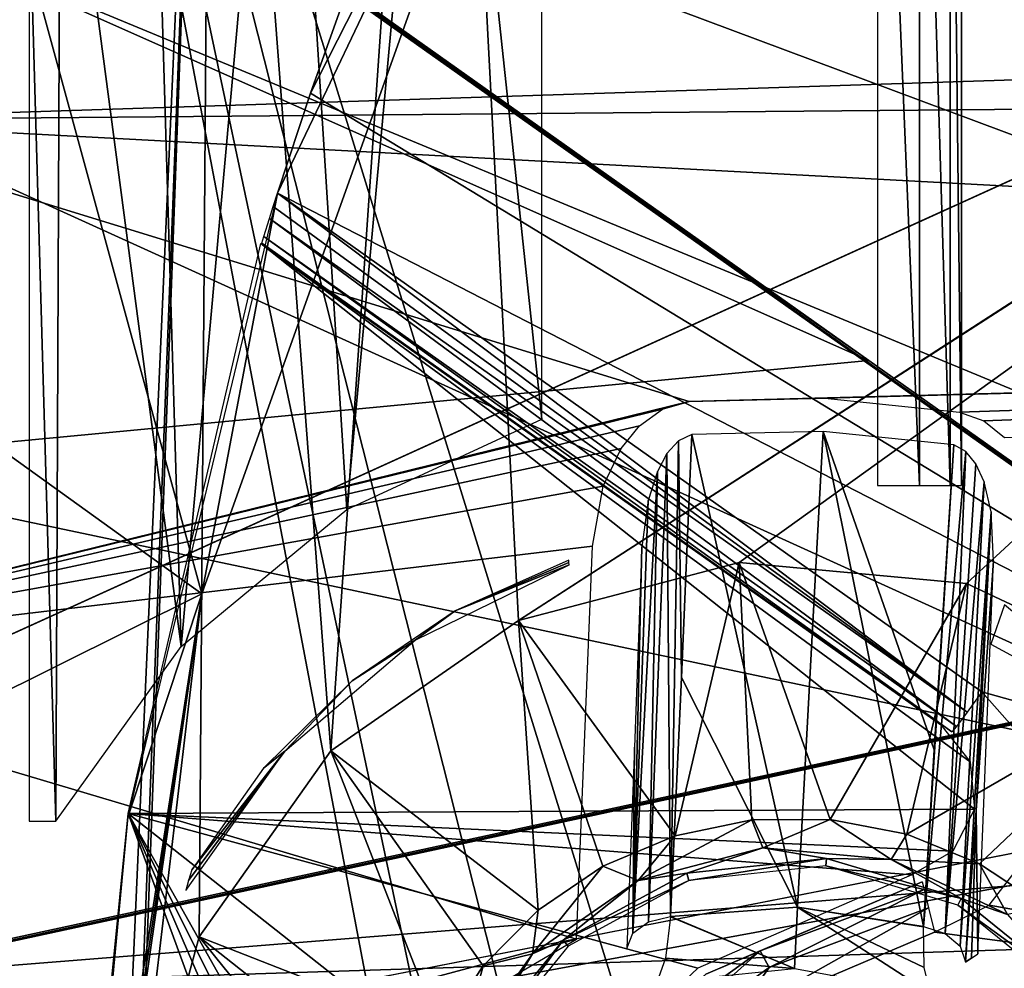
# Model space of a CAD drawing. Header units: millimetres. Extents: x -75 to 75, y -23 to 43.
# Tile 89 of 256: x -27.51 to -21.65, y 13.58 to 19.23. Entities that reach past the tile are written whole.
import ezdxf

# ---------------------------------------------------------------- set-up
doc = ezdxf.new("R2010")
doc.units = ezdxf.units.MM
doc.header["$LTSCALE"] = 81.481481
for name, color, linetype in [('14', 7, 'CONTINUOUS'), ('16', 7, 'CONTINUOUS'), ('500', 7, 'CONTINUOUS'), ('515', 7, 'CONTINUOUS'), ('525', 7, 'CONTINUOUS'), ('537', 7, 'CONTINUOUS'), ('544', 7, 'CONTINUOUS'), ('550', 7, 'CONTINUOUS'), ('6', 7, 'CONTINUOUS'), ('608', 7, 'CONTINUOUS'), ('642', 7, 'CONTINUOUS'), ('643', 7, 'CONTINUOUS'), ('677', 7, 'CONTINUOUS'), ('678', 7, 'CONTINUOUS'), ('682', 7, 'CONTINUOUS'), ('683', 7, 'CONTINUOUS'), ('693', 7, 'CONTINUOUS'), ('694', 7, 'CONTINUOUS'), ('726', 7, 'CONTINUOUS'), ('737', 7, 'CONTINUOUS'), ('765', 7, 'CONTINUOUS'), ('766', 7, 'CONTINUOUS'), ('768', 7, 'CONTINUOUS'), ('785', 7, 'CONTINUOUS'), ('786', 7, 'CONTINUOUS'), ('792', 7, 'CONTINUOUS'), ('797', 7, 'CONTINUOUS'), ('8', 7, 'CONTINUOUS'), ('814', 7, 'CONTINUOUS'), ('817', 7, 'CONTINUOUS'), ('829', 7, 'CONTINUOUS'), ('830', 7, 'CONTINUOUS')]:
    doc.layers.add(name, color=color, linetype=linetype)

msp = doc.modelspace()

# ---------------------------------------------------------------- linework, layer by layer
at = {"layer": '14', "color": 251, "linetype": 'Continuous', "true_color": 0x565d62}
for points in [[(-58.6077, 7.0323, 96.607), (-58.9411, 32.5, 96.9404), (58.9411, 32.5, 96.9404), (-58.6077, 7.0323, 96.607)], [(-58.5539, 7.0314, 96.607), (-58.6077, 7.0323, 96.607), (58.9411, 32.5, 96.9404), (-58.5539, 7.0314, 96.607)], [(-58.5, 7.0311, 96.607), (-58.5539, 7.0314, 96.607), (58.9411, 32.5, 96.9404), (-58.5, 7.0311, 96.607)], [(-2.3593, 18.0402, 96.7511), (-58.5, 7.0311, 96.607), (58.9411, 32.5, 96.9404), (-2.3593, 18.0402, 96.7511)], [(-2.5034, 7.0311, 96.607), (-58.5, 7.0311, 96.607), (-2.3593, 18.0402, 96.7511), (-2.5034, 7.0311, 96.607)]]:
    msp.add_3dface(points, dxfattribs=at)
at = {"layer": '16', "color": 251, "linetype": 'Continuous', "true_color": 0x565d62}
for points in [[(-58.5, 7.0311, -96.607), (-2.9458, 7.0311, -96.607), (-58.9411, 32.5, -96.9404), (-58.5, 7.0311, -96.607)], [(-2.9458, 7.0311, -96.607), (-2.8621, 9.2649, -96.6362), (-58.9411, 32.5, -96.9404), (-2.9458, 7.0311, -96.607)], [(-2.8621, 9.2649, -96.6362), (-2.7755, 11.5118, -96.6657), (-58.9411, 32.5, -96.9404), (-2.8621, 9.2649, -96.6362)], [(-2.7755, 11.5118, -96.6657), (-2.487, 28.0402, -96.882), (-58.9411, 32.5, -96.9404), (-2.7755, 11.5118, -96.6657)]]:
    msp.add_3dface(points, dxfattribs=at)
at = {"layer": '500', "color": 251, "linetype": 'Continuous', "true_color": 0x464b4f}
for points in [[(-25, 24.4214, 160.5), (-25.6589, 14.878, 160.5), (-26.3661, 24.205, 160.5), (-25, 24.4214, 160.5)], [(-24.5426, 15.6528, 160.5), (-25.6589, 14.878, 160.5), (-25, 24.4214, 160.5), (-24.5426, 15.6528, 160.5)], [(-24.5426, 15.6528, 160.5), (-25, 24.4214, 160.5), (-16.1132, 21.098, 160.5), (-24.5426, 15.6528, 160.5)], [(-27.5988, 23.577, 160.5), (-26.3661, 24.205, 160.5), (-27.5988, -3.577, 160.5), (-27.5988, 23.577, 160.5)], [(-26.3661, 24.205, 160.5), (-26.9125, 10, 160.5), (-27.5988, -3.577, 160.5), (-26.3661, 24.205, 160.5)], [(-26.8001, 12.4572, 160.5), (-26.9125, 10, 160.5), (-26.3661, 24.205, 160.5), (-26.8001, 12.4572, 160.5)], [(-26.4429, 13.7682, 160.5), (-26.8001, 12.4572, 160.5), (-26.3661, 24.205, 160.5), (-26.4429, 13.7682, 160.5)], [(-25.6589, 14.878, 160.5), (-26.4429, 13.7682, 160.5), (-26.3661, 24.205, 160.5), (-25.6589, 14.878, 160.5)], [(-16.4695, 20.8606, 160.5), (-24.5426, 15.6528, 160.5), (-16.1132, 21.098, 160.5), (-16.4695, 20.8606, 160.5)], [(-23.2287, 15.999, 160.5), (-24.5426, 15.6528, 160.5), (-16.4695, 20.8606, 160.5), (-23.2287, 15.999, 160.5)], [(-21.8755, 15.8749, 160.5), (-23.2287, 15.999, 160.5), (-16.4695, 20.8606, 160.5), (-21.8755, 15.8749, 160.5)], [(-20.6465, 15.2955, 160.5), (-21.8755, 15.8749, 160.5), (-16.4695, 20.8606, 160.5), (-20.6465, 15.2955, 160.5)]]:
    msp.add_3dface(points, dxfattribs=at)
at = {"layer": '515', "color": 251, "linetype": 'Continuous', "true_color": 0x464b4f}
for points in [[(-25, 22.456, 162.5), (-25.9398, 22.2691, 162.5), (-25.5649, 16.3153, 162.5), (-25, 22.456, 162.5)], [(-24.4039, 16.8539, 162.5), (-25, 22.456, 162.5), (-25.5649, 16.3153, 162.5), (-24.4039, 16.8539, 162.5)], [(-24.4039, 22.456, 162.5), (-25, 22.456, 162.5), (-24.4039, 16.8539, 162.5), (-24.4039, 22.456, 162.5)], [(-25.9398, 22.2691, 162.5), (-26.7366, 21.7366, 162.5), (-26.5507, 15.4987, 162.5), (-25.9398, 22.2691, 162.5)], [(-25.5649, 16.3153, 162.5), (-25.9398, 22.2691, 162.5), (-26.5507, 15.4987, 162.5), (-25.5649, 16.3153, 162.5)], [(-26.7366, 21.7366, 162.5), (-27.2691, 20.9398, 162.5), (-26.5507, 15.4987, 162.5), (-26.7366, 21.7366, 162.5)], [(-27.456, 20, 162.5), (-27.2959, 14.4582, 162.5), (-27.2691, 20.9398, 162.5), (-27.456, 20, 162.5)], [(-27.2691, 20.9398, 162.5), (-27.2959, 14.4582, 162.5), (-26.5507, 15.4987, 162.5), (-27.2691, 20.9398, 162.5)], [(-27.456, 14.4582, 162.5), (-27.2959, 14.4582, 162.5), (-27.456, 20, 162.5), (-27.456, 14.4582, 162.5)]]:
    msp.add_3dface(points, dxfattribs=at)
at = {"layer": '525', "color": 251, "linetype": 'Continuous', "true_color": 0x464b4f}
for points in [[(-22.7081, 14.2355, 162.9537), (-23.5271, 14.1054, 165.5), (-23.5403, 14.1479, 162.9537), (-22.7081, 14.2355, 162.9537)], [(-22.7122, 14.1912, 165.5), (-23.5271, 14.1054, 165.5), (-22.7081, 14.2355, 162.9537), (-22.7122, 14.1912, 165.5)], [(-21.9058, 13.998, 162.9537), (-22.7122, 14.1912, 165.5), (-22.7081, 14.2355, 162.9537), (-21.9058, 13.998, 162.9537)], [(-21.9265, 13.9586, 165.5), (-22.7122, 14.1912, 165.5), (-21.9058, 13.998, 162.9537), (-21.9265, 13.9586, 165.5)], [(-23.5403, 14.1479, 162.9537), (-23.5271, 14.1054, 165.5), (-24.2755, 13.7485, 162.9537), (-23.5403, 14.1479, 162.9537)], [(-23.5271, 14.1054, 165.5), (-24.2471, 13.7143, 165.5), (-24.2755, 13.7485, 162.9537), (-23.5271, 14.1054, 165.5)], [(-21.2555, 13.4716, 162.9537), (-21.9265, 13.9586, 165.5), (-21.9058, 13.998, 162.9537), (-21.2555, 13.4716, 162.9537)], [(-21.2896, 13.4431, 165.5), (-21.9265, 13.9586, 165.5), (-21.2555, 13.4716, 162.9537), (-21.2896, 13.4431, 165.5)], [(-24.2755, 13.7485, 162.9537), (-24.7626, 13.0774, 165.5), (-24.8019, 13.0981, 162.9537), (-24.2755, 13.7485, 162.9537)], [(-24.2471, 13.7143, 165.5), (-24.7626, 13.0774, 165.5), (-24.2755, 13.7485, 162.9537), (-24.2471, 13.7143, 165.5)]]:
    msp.add_3dface(points, dxfattribs=at)
at = {"layer": '537', "color": 251, "linetype": 'Continuous', "true_color": 0x464b4f}
for points in [[(-24.5426, 15.6528, 160.5), (-23.2287, 15.999, 160.5), (-23.6096, 14.3711, 162.3284), (-24.5426, 15.6528, 160.5)], [(-23.6096, 14.3711, 162.3284), (-23.2287, 15.999, 160.5), (-23.153, 14.4652, 162.3284), (-23.6096, 14.3711, 162.3284)], [(-23.153, 14.4652, 162.3284), (-23.2287, 15.999, 160.5), (-22.6868, 14.4683, 162.3284), (-23.153, 14.4652, 162.3284)], [(-23.2287, 15.999, 160.5), (-21.8755, 15.8749, 160.5), (-22.6868, 14.4683, 162.3284), (-23.2287, 15.999, 160.5)], [(-22.6868, 14.4683, 162.3284), (-21.8755, 15.8749, 160.5), (-22.2289, 14.3804, 162.3284), (-22.6868, 14.4683, 162.3284)], [(-21.8755, 15.8749, 160.5), (-20.6465, 15.2955, 160.5), (-22.2289, 14.3804, 162.3284), (-21.8755, 15.8749, 160.5)], [(-25.6589, 14.878, 160.5), (-24.5426, 15.6528, 160.5), (-24.425, 13.9282, 162.3284), (-25.6589, 14.878, 160.5)], [(-24.425, 13.9282, 162.3284), (-24.5426, 15.6528, 160.5), (-24.0391, 14.1898, 162.3284), (-24.425, 13.9282, 162.3284)], [(-24.0391, 14.1898, 162.3284), (-24.5426, 15.6528, 160.5), (-23.6096, 14.3711, 162.3284), (-24.0391, 14.1898, 162.3284)], [(-22.2289, 14.3804, 162.3284), (-20.6465, 15.2955, 160.5), (-21.797, 14.2049, 162.3284), (-22.2289, 14.3804, 162.3284)], [(-21.797, 14.2049, 162.3284), (-20.6465, 15.2955, 160.5), (-21.4076, 13.9485, 162.3284), (-21.797, 14.2049, 162.3284)], [(-26.4429, 13.7682, 160.5), (-25.6589, 14.878, 160.5), (-25.0089, 13.2069, 162.3284), (-26.4429, 13.7682, 160.5)], [(-24.7525, 13.5963, 162.3284), (-25.6589, 14.878, 160.5), (-24.425, 13.9282, 162.3284), (-24.7525, 13.5963, 162.3284)], [(-25.0089, 13.2069, 162.3284), (-25.6589, 14.878, 160.5), (-24.7525, 13.5963, 162.3284), (-25.0089, 13.2069, 162.3284)], [(-26.8001, 12.4572, 160.5), (-26.4429, 13.7682, 160.5), (-25.2722, 12.3171, 162.3284), (-26.8001, 12.4572, 160.5)], [(-25.1844, 12.775, 162.3284), (-26.4429, 13.7682, 160.5), (-25.0089, 13.2069, 162.3284), (-25.1844, 12.775, 162.3284)], [(-25.2722, 12.3171, 162.3284), (-26.4429, 13.7682, 160.5), (-25.1844, 12.775, 162.3284), (-25.2722, 12.3171, 162.3284)]]:
    msp.add_3dface(points, dxfattribs=at)
at = {"layer": '544', "color": 251, "linetype": 'Continuous', "true_color": 0x464b4f}
for points in [[(-23.153, 14.4652, 162.3284), (-23.0872, 14.3, 162.621), (-23.8286, 14.1047, 162.621), (-23.153, 14.4652, 162.3284)], [(-23.6096, 14.3711, 162.3284), (-23.153, 14.4652, 162.3284), (-23.8286, 14.1047, 162.621), (-23.6096, 14.3711, 162.3284)], [(-23.153, 14.4652, 162.3284), (-22.6868, 14.4683, 162.3284), (-23.0872, 14.3, 162.621), (-23.153, 14.4652, 162.3284)], [(-22.6868, 14.4683, 162.3284), (-22.3237, 14.23, 162.621), (-23.0872, 14.3, 162.621), (-22.6868, 14.4683, 162.3284)], [(-22.6868, 14.4683, 162.3284), (-22.2289, 14.3804, 162.3284), (-22.3237, 14.23, 162.621), (-22.6868, 14.4683, 162.3284)], [(-24.0391, 14.1898, 162.3284), (-23.6096, 14.3711, 162.3284), (-23.8286, 14.1047, 162.621), (-24.0391, 14.1898, 162.3284)], [(-22.2289, 14.3804, 162.3284), (-21.797, 14.2049, 162.3284), (-22.3237, 14.23, 162.621), (-22.2289, 14.3804, 162.3284)], [(-23.0872, 14.3, 162.621), (-23.5403, 14.1479, 162.9537), (-23.8286, 14.1047, 162.621), (-23.0872, 14.3, 162.621)], [(-22.7081, 14.2355, 162.9537), (-23.5403, 14.1479, 162.9537), (-23.0872, 14.3, 162.621), (-22.7081, 14.2355, 162.9537)], [(-22.3237, 14.23, 162.621), (-22.7081, 14.2355, 162.9537), (-23.0872, 14.3, 162.621), (-22.3237, 14.23, 162.621)], [(-24.425, 13.9282, 162.3284), (-24.0391, 14.1898, 162.3284), (-24.4584, 13.6675, 162.621), (-24.425, 13.9282, 162.3284)], [(-24.0391, 14.1898, 162.3284), (-23.8286, 14.1047, 162.621), (-24.4584, 13.6675, 162.621), (-24.0391, 14.1898, 162.3284)], [(-21.9058, 13.998, 162.9537), (-22.7081, 14.2355, 162.9537), (-22.3237, 14.23, 162.621), (-21.9058, 13.998, 162.9537)], [(-21.6302, 13.9031, 162.621), (-21.9058, 13.998, 162.9537), (-22.3237, 14.23, 162.621), (-21.6302, 13.9031, 162.621)], [(-21.797, 14.2049, 162.3284), (-21.6302, 13.9031, 162.621), (-22.3237, 14.23, 162.621), (-21.797, 14.2049, 162.3284)], [(-21.797, 14.2049, 162.3284), (-21.4076, 13.9485, 162.3284), (-21.6302, 13.9031, 162.621), (-21.797, 14.2049, 162.3284)], [(-23.5403, 14.1479, 162.9537), (-24.2755, 13.7485, 162.9537), (-23.8286, 14.1047, 162.621), (-23.5403, 14.1479, 162.9537)], [(-23.8286, 14.1047, 162.621), (-24.2755, 13.7485, 162.9537), (-24.4584, 13.6675, 162.621), (-23.8286, 14.1047, 162.621)], [(-21.2555, 13.4716, 162.9537), (-21.9058, 13.998, 162.9537), (-21.6302, 13.9031, 162.621), (-21.2555, 13.4716, 162.9537)], [(-24.7525, 13.5963, 162.3284), (-24.425, 13.9282, 162.3284), (-24.4584, 13.6675, 162.621), (-24.7525, 13.5963, 162.3284)], [(-24.2755, 13.7485, 162.9537), (-24.8019, 13.0981, 162.9537), (-24.4584, 13.6675, 162.621), (-24.2755, 13.7485, 162.9537)], [(-24.7525, 13.5963, 162.3284), (-24.4584, 13.6675, 162.621), (-24.9008, 13.0413, 162.621), (-24.7525, 13.5963, 162.3284)], [(-24.4584, 13.6675, 162.621), (-24.8019, 13.0981, 162.9537), (-24.9008, 13.0413, 162.621), (-24.4584, 13.6675, 162.621)], [(-25.0089, 13.2069, 162.3284), (-24.7525, 13.5963, 162.3284), (-24.9008, 13.0413, 162.621), (-25.0089, 13.2069, 162.3284)]]:
    msp.add_3dface(points, dxfattribs=at)
at = {"layer": '550', "color": 251, "linetype": 'Continuous', "true_color": 0x464b4f}
for points in [[(-24.2417, 15.9999, 164.2035), (-24.2422, 16.0136, 163.4489), (-24.9191, 15.712, 163.4489), (-24.2417, 15.9999, 164.2035)], [(-25.1565, 15.5364, 165.0087), (-24.2412, 15.9852, 165.0087), (-24.9191, 15.712, 163.4489), (-25.1565, 15.5364, 165.0087)], [(-24.2412, 15.9852, 165.0087), (-24.2417, 15.9999, 164.2035), (-24.9191, 15.712, 163.4489), (-24.2412, 15.9852, 165.0087)], [(-25.5314, 15.2944, 163.4489), (-25.1565, 15.5364, 165.0087), (-24.9191, 15.712, 163.4489), (-25.5314, 15.2944, 163.4489)], [(-25.9331, 14.8761, 165.0087), (-25.1565, 15.5364, 165.0087), (-25.5314, 15.2944, 163.4489), (-25.9331, 14.8761, 165.0087)], [(-26.0593, 14.7742, 163.4489), (-25.9331, 14.8761, 165.0087), (-25.5314, 15.2944, 163.4489), (-26.0593, 14.7742, 163.4489)], [(-26.5233, 14.045, 165.0087), (-25.9331, 14.8761, 165.0087), (-26.5059, 14.104, 164.2611), (-26.5233, 14.045, 165.0087)], [(-26.5059, 14.104, 164.2611), (-25.9331, 14.8761, 165.0087), (-26.4858, 14.1682, 163.4489), (-26.5059, 14.104, 164.2611)], [(-26.4858, 14.1682, 163.4489), (-25.9331, 14.8761, 165.0087), (-26.0593, 14.7742, 163.4489), (-26.4858, 14.1682, 163.4489)]]:
    msp.add_3dface(points, dxfattribs=at)
at = {"layer": '6', "color": 251, "linetype": 'Continuous', "true_color": 0x565d62}
for points in [[(-59.0014, 37, 105), (-58.517, 0, 104.5156), (-16.1484, 37, 105), (-59.0014, 37, 105)], [(-58.517, 0, 104.5156), (-15.8255, 0, 104.5156), (-16.1484, 37, 105), (-58.517, 0, 104.5156)]]:
    msp.add_3dface(points, dxfattribs=at)
at = {"layer": '608', "color": 251, "linetype": 'Continuous', "true_color": 0x464b4f}
for points in [[(-21.9039, 22.456, 163), (-21.9039, 22.4909, 165), (-21.9039, 16.4582, 165), (-21.9039, 22.456, 163)], [(-21.9039, 16.7384, 163), (-21.9039, 22.456, 163), (-21.9039, 16.4582, 165), (-21.9039, 16.7384, 163)], [(-21.9039, 16.6155, 163.141), (-21.9039, 16.7384, 163), (-21.9039, 16.4582, 165), (-21.9039, 16.6155, 163.141)], [(-21.9039, 16.4735, 164.1718), (-21.9039, 16.6155, 163.141), (-21.9039, 16.4582, 165), (-21.9039, 16.4735, 164.1718)], [(-21.9039, 16.4898, 163.2847), (-21.9039, 16.6155, 163.141), (-21.9039, 16.4735, 164.1718), (-21.9039, 16.4898, 163.2847)]]:
    msp.add_3dface(points, dxfattribs=at)
at = {"layer": '642', "color": 251, "linetype": 'Continuous', "true_color": 0x464b4f}
for points in [[(-22.4039, 16.4582, 165.5), (-22.1539, 16.4582, 165.433), (-22.4039, 22.4909, 165.5), (-22.4039, 16.4582, 165.5)], [(-22.4039, 22.4909, 165.5), (-22.1539, 16.4582, 165.433), (-22.1539, 22.4909, 165.433), (-22.4039, 22.4909, 165.5)], [(-22.1539, 16.4582, 165.433), (-21.9709, 16.4582, 165.25), (-22.1539, 22.4909, 165.433), (-22.1539, 16.4582, 165.433)], [(-22.1539, 22.4909, 165.433), (-21.9709, 16.4582, 165.25), (-21.9709, 22.4909, 165.25), (-22.1539, 22.4909, 165.433)], [(-21.9709, 16.4582, 165.25), (-21.9039, 16.4582, 165), (-21.9709, 22.4909, 165.25), (-21.9709, 16.4582, 165.25)], [(-21.9039, 16.4582, 165), (-21.9039, 22.4909, 165), (-21.9709, 22.4909, 165.25), (-21.9039, 16.4582, 165)]]:
    msp.add_3dface(points, dxfattribs=at)
at = {"layer": '643', "color": 251, "linetype": 'Continuous', "true_color": 0x464b4f}
msp.add_3dface([(-20.6794, 14.9418, 165.5), (-21.6488, 15.7465, 165.4345), (-21.7293, 15.5125, 165.5), (-20.6794, 14.9418, 165.5)], dxfattribs=at)
at = {"layer": '677', "linetype": 'Continuous'}
for points in [[(0, 28.1, 27), (-57, 28.1, 27), (-38.5, 10.6, -14), (0, 28.1, 27)], [(0, 28.1, 27), (-38.5, 10.6, -14), (38.5, 10.6, -14), (0, 28.1, 27)]]:
    msp.add_3dface(points, dxfattribs=at)
at = {"layer": '678', "linetype": 'Continuous'}
for points in [[(-57, 28.1, -87), (0, 28.1, -87), (-38.5, 10.6, -46), (-57, 28.1, -87)], [(0, 28.1, -87), (38.5, 10.6, -46), (-38.5, 10.6, -46), (0, 28.1, -87)]]:
    msp.add_3dface(points, dxfattribs=at)
at = {"layer": '682', "linetype": 'Continuous'}
for points in [[(-56.8408, 28.5, 26.9182), (56.8408, 28.5, 26.9182), (-38.3408, 11, -14.0818), (-56.8408, 28.5, 26.9182)], [(56.8408, 28.5, 26.9182), (38.3408, 11, -14.0818), (-38.3408, 11, -14.0818), (56.8408, 28.5, 26.9182)]]:
    msp.add_3dface(points, dxfattribs=at)
at = {"layer": '683', "linetype": 'Continuous'}
for points in [[(38.3408, 11, -45.9182), (-56.8408, 28.5, -86.9182), (-38.3408, 11, -45.9182), (38.3408, 11, -45.9182)], [(56.8408, 28.5, -86.9182), (-56.8408, 28.5, -86.9182), (38.3408, 11, -45.9182), (56.8408, 28.5, -86.9182)]]:
    msp.add_3dface(points, dxfattribs=at)
at = {"layer": '693', "color": 2, "linetype": 'Continuous'}
for points in [[(-28.9954, -4.4669, 165.9213), (-27.7854, 25.817, 165.1452), (-24.8824, 10.5362, 165.5861), (-28.9954, -4.4669, 165.9213)], [(-1.0124, 19.7916, 165.6784), (-3.8558, 19.0777, 165.6573), (-27.7854, 25.817, 165.1452), (-1.0124, 19.7916, 165.6784)], [(-27.7854, 25.817, 165.1452), (-3.8558, 19.0777, 165.6573), (-23.6078, 12.2882, 165.5581), (-27.7854, 25.817, 165.1452)], [(-24.8824, 10.5362, 165.5861), (-27.7854, 25.817, 165.1452), (-24.7043, 11.2758, 165.5692), (-24.8824, 10.5362, 165.5861)], [(-24.7043, 11.2758, 165.5692), (-27.7854, 25.817, 165.1452), (-24.2568, 11.891, 165.5594), (-24.7043, 11.2758, 165.5692)], [(-24.2568, 11.891, 165.5594), (-27.7854, 25.817, 165.1452), (-23.6078, 12.2882, 165.5581), (-24.2568, 11.891, 165.5594)], [(-3.8558, 19.0777, 165.6573), (-22.8563, 12.407, 165.5655), (-23.6078, 12.2882, 165.5581), (-3.8558, 19.0777, 165.6573)], [(-22.8563, 12.407, 165.5655), (-3.8558, 19.0777, 165.6573), (-22.1167, 12.2292, 165.5805), (-22.8563, 12.407, 165.5655)], [(-22.1167, 12.2292, 165.5805), (-3.8558, 19.0777, 165.6573), (-21.5015, 11.7819, 165.6009), (-22.1167, 12.2292, 165.5805)]]:
    msp.add_3dface(points, dxfattribs=at)
at = {"layer": '694', "color": 2, "linetype": 'Continuous'}
for points in [[(-28.9745, 18.6342, 168.318), (-1.0209, 19.5458, 168.6861), (-27.8171, 21.7425, 168.2528), (-28.9745, 18.6342, 168.318)], [(-3.7743, 18.8546, 168.6656), (-1.0209, 19.5458, 168.6861), (-28.9745, 18.6342, 168.318), (-3.7743, 18.8546, 168.6656)], [(-6.2216, 17.4159, 168.6689), (-3.7743, 18.8546, 168.6656), (-28.9745, 18.6342, 168.318), (-6.2216, 17.4159, 168.6689)], [(-29.7857, 15.4183, 168.3908), (-23.5252, 16.9589, 168.4383), (-28.9745, 18.6342, 168.318), (-29.7857, 15.4183, 168.3908)], [(-23.5252, 16.9589, 168.4383), (-6.2216, 17.4159, 168.6689), (-28.9745, 18.6342, 168.318), (-23.5252, 16.9589, 168.4383)], [(-22.7189, 16.9774, 168.4491), (-6.2216, 17.4159, 168.6689), (-23.5252, 16.9589, 168.4383), (-22.7189, 16.9774, 168.4491)], [(-21.9167, 16.8952, 168.4625), (-6.2216, 17.4159, 168.6689), (-22.7189, 16.9774, 168.4491), (-21.9167, 16.8952, 168.4625)], [(-21.7716, 16.8424, 168.4659), (-6.2216, 17.4159, 168.6689), (-21.9167, 16.8952, 168.4625), (-21.7716, 16.8424, 168.4659)], [(-21.6481, 16.7435, 168.4702), (-6.2216, 17.4159, 168.6689), (-21.7716, 16.8424, 168.4659), (-21.6481, 16.7435, 168.4702)], [(-23.6852, 16.9122, 168.4372), (-23.5252, 16.9589, 168.4383), (-29.7857, 15.4183, 168.3908), (-23.6852, 16.9122, 168.4372)], [(-23.8208, 16.8141, 168.4379), (-23.6852, 16.9122, 168.4372), (-29.7857, 15.4183, 168.3908), (-23.8208, 16.8141, 168.4379)], [(-23.9313, 16.6779, 168.4399), (-23.8208, 16.8141, 168.4379), (-29.7857, 15.4183, 168.3908), (-23.9313, 16.6779, 168.4399)], [(-24.0372, 16.4546, 168.4443), (-23.9313, 16.6779, 168.4399), (-29.7857, 15.4183, 168.3908), (-24.0372, 16.4546, 168.4443)], [(-24.1022, 16.0963, 168.4528), (-24.0372, 16.4546, 168.4443), (-29.7857, 15.4183, 168.3908), (-24.1022, 16.0963, 168.4528)], [(-24.1958, 13.7547, 168.5128), (-24.1022, 16.0963, 168.4528), (-29.7857, 15.4183, 168.3908), (-24.1958, 13.7547, 168.5128)], [(-30.2409, 12.1333, 168.4705), (-24.1958, 13.7547, 168.5128), (-29.7857, 15.4183, 168.3908), (-30.2409, 12.1333, 168.4705)], [(-25.1829, 13.1772, 168.514), (-24.1958, 13.7547, 168.5128), (-30.2409, 12.1333, 168.4705), (-25.1829, 13.1772, 168.514)]]:
    msp.add_3dface(points, dxfattribs=at)
at = {"layer": '726', "color": 2, "linetype": 'Continuous'}
for points in [[(-22.728, 16.7789, 168.5312), (-23.5092, 16.7609, 168.5208), (-22.8806, 13.9467, 171.2191), (-22.728, 16.7789, 168.5312)], [(-22.1301, 13.8307, 171.2327), (-22.728, 16.7789, 168.5312), (-22.8806, 13.9467, 171.2191), (-22.1301, 13.8307, 171.2327)], [(-22.0677, 14.8828, 170.2526), (-22.728, 16.7789, 168.5312), (-22.1301, 13.8307, 171.2327), (-22.0677, 14.8828, 170.2526)], [(-21.9507, 16.6993, 168.5442), (-22.728, 16.7789, 168.5312), (-22.0677, 14.8828, 170.2526), (-21.9507, 16.6993, 168.5442)], [(-22.8806, 13.9467, 171.2191), (-23.5092, 16.7609, 168.5208), (-23.5709, 15.3142, 169.8818), (-22.8806, 13.9467, 171.2191)], [(-23.6379, 13.8903, 171.21), (-22.8806, 13.9467, 171.2191), (-23.5709, 15.3142, 169.8818), (-23.6379, 13.8903, 171.21)]]:
    msp.add_3dface(points, dxfattribs=at)
at = {"layer": '737', "color": 2, "linetype": 'Continuous'}
for points in [[(-21.8077, 13.6678, 168.8434), (-21.7141, 16.0093, 168.7834), (-21.8178, 14.5216, 170.1822), (-21.8077, 13.6678, 168.8434)], [(-21.8805, 13.6196, 171.0239), (-21.8454, 13.6422, 169.9724), (-21.8178, 14.5216, 170.1822), (-21.8805, 13.6196, 171.0239)], [(-21.8077, 13.6678, 168.8434), (-21.8178, 14.5216, 170.1822), (-21.8454, 13.6422, 169.9724), (-21.8077, 13.6678, 168.8434)], [(-21.8806, 13.6185, 171.025), (-21.8454, 13.6422, 169.9724), (-21.8805, 13.6196, 171.0239), (-21.8806, 13.6185, 171.025)]]:
    msp.add_3dface(points, dxfattribs=at)
at = {"layer": '765', "color": 2, "linetype": 'Continuous'}
for points in [[(-22.8806, 13.9467, 171.2191), (-23.6379, 13.8903, 171.21), (-22.8994, 13.5802, 171.4571), (-22.8806, 13.9467, 171.2191)], [(-22.8806, 13.9467, 171.2191), (-22.8994, 13.5802, 171.4571), (-22.0884, 13.4337, 171.4724), (-22.8806, 13.9467, 171.2191)], [(-22.8806, 13.9467, 171.2191), (-22.0884, 13.4337, 171.4724), (-22.1264, 13.5858, 171.4062), (-22.8806, 13.9467, 171.2191)], [(-22.1303, 13.8292, 171.2341), (-22.8806, 13.9467, 171.2191), (-22.1264, 13.5858, 171.4062), (-22.1303, 13.8292, 171.2341)], [(-22.1301, 13.8307, 171.2327), (-22.8806, 13.9467, 171.2191), (-22.1303, 13.8292, 171.2341), (-22.1301, 13.8307, 171.2327)], [(-23.6676, 13.6411, 171.3859), (-22.8994, 13.5802, 171.4571), (-23.6379, 13.8888, 171.2114), (-23.6676, 13.6411, 171.3859)], [(-23.6379, 13.8888, 171.2114), (-22.8994, 13.5802, 171.4571), (-23.6379, 13.8903, 171.21), (-23.6379, 13.8888, 171.2114)], [(-23.7184, 13.4972, 171.4482), (-22.8994, 13.5802, 171.4571), (-23.6676, 13.6411, 171.3859), (-23.7184, 13.4972, 171.4482)]]:
    msp.add_3dface(points, dxfattribs=at)
at = {"layer": '766', "color": 2, "linetype": 'Continuous'}
for points in [[(-23.6585, 16.6475, 168.5594), (-23.6379, 13.8903, 171.21), (-23.5897, 16.7239, 168.5332), (-23.6585, 16.6475, 168.5594)], [(-23.6379, 13.8903, 171.21), (-23.5709, 15.3142, 169.8818), (-23.5897, 16.7239, 168.5332), (-23.6379, 13.8903, 171.21)], [(-23.5709, 15.3142, 169.8818), (-23.5092, 16.7609, 168.5208), (-23.5897, 16.7239, 168.5332), (-23.5709, 15.3142, 169.8818)], [(-23.6379, 13.8903, 171.21), (-23.6585, 16.6475, 168.5594), (-23.7677, 13.8587, 171.1706), (-23.6379, 13.8903, 171.21)], [(-23.6585, 16.6475, 168.5594), (-23.7152, 16.5417, 168.5958), (-23.7677, 13.8587, 171.1706), (-23.6585, 16.6475, 168.5594)], [(-23.7152, 16.5417, 168.5958), (-23.7705, 16.3689, 168.6557), (-23.8608, 13.7901, 171.0929), (-23.7152, 16.5417, 168.5958)], [(-23.7677, 13.8587, 171.1706), (-23.7152, 16.5417, 168.5958), (-23.8608, 13.7901, 171.0929), (-23.7677, 13.8587, 171.1706)], [(-23.7705, 16.3689, 168.6557), (-23.8067, 16.0921, 168.7519), (-23.8608, 13.7901, 171.0929), (-23.7705, 16.3689, 168.6557)], [(-23.8608, 13.7901, 171.0929), (-23.8067, 16.0921, 168.7519), (-23.8517, 14.8996, 169.8731), (-23.8608, 13.7901, 171.0929)], [(-23.897, 13.6994, 170.9936), (-23.8608, 13.7901, 171.0929), (-23.8517, 14.8996, 169.8731), (-23.897, 13.6994, 170.9936)]]:
    msp.add_3dface(points, dxfattribs=at)
at = {"layer": '768', "color": 2, "linetype": 'Continuous'}
for points in [[(-21.9507, 16.6993, 168.5442), (-22.0677, 14.8828, 170.2526), (-22.1301, 13.8307, 171.2327), (-21.9507, 16.6993, 168.5442)], [(-21.9507, 16.6993, 168.5442), (-22.1301, 13.8307, 171.2327), (-21.879, 16.6608, 168.5574), (-21.9507, 16.6993, 168.5442)], [(-21.879, 16.6608, 168.5574), (-22.1301, 13.8307, 171.2327), (-22.0021, 13.7888, 171.1972), (-21.879, 16.6608, 168.5574)], [(-21.819, 16.5864, 168.583), (-21.879, 16.6608, 168.5574), (-22.0021, 13.7888, 171.1972), (-21.819, 16.5864, 168.583)], [(-21.7704, 16.4805, 168.6197), (-21.819, 16.5864, 168.583), (-22.0021, 13.7888, 171.1972), (-21.7704, 16.4805, 168.6197)], [(-21.9124, 13.713, 171.1222), (-21.7704, 16.4805, 168.6197), (-22.0021, 13.7888, 171.1972), (-21.9124, 13.713, 171.1222)], [(-21.7273, 16.3013, 168.6819), (-21.7704, 16.4805, 168.6197), (-21.9124, 13.713, 171.1222), (-21.7273, 16.3013, 168.6819)], [(-21.8805, 13.6196, 171.0239), (-21.7273, 16.3013, 168.6819), (-21.9124, 13.713, 171.1222), (-21.8805, 13.6196, 171.0239)], [(-21.8805, 13.6196, 171.0239), (-21.8178, 14.5216, 170.1822), (-21.7273, 16.3013, 168.6819), (-21.8805, 13.6196, 171.0239)], [(-21.8178, 14.5216, 170.1822), (-21.7141, 16.0093, 168.7834), (-21.7273, 16.3013, 168.6819), (-21.8178, 14.5216, 170.1822)]]:
    msp.add_3dface(points, dxfattribs=at)
at = {"layer": '785', "linetype": 'Continuous'}
for points in [[(-24.3852, 21.5368, 168.3063), (-26.4263, 15.8117, 168.4276), (-27.7403, 20.6266, 168.2831), (-24.3852, 21.5368, 168.3063)], [(-27.7403, 20.6266, 168.2831), (-26.4263, 15.8117, 168.4276), (-28.783, 17.5091, 168.3501), (-27.7403, 20.6266, 168.2831)], [(-28.783, 17.5091, 168.3501), (-26.4263, 15.8117, 168.4276), (-29.4764, 14.296, 168.4245), (-28.783, 17.5091, 168.3501)], [(-26.4263, 15.8117, 168.4276), (-27.142, 9.7765, 168.5756), (-29.4764, 14.296, 168.4245), (-26.4263, 15.8117, 168.4276)], [(-29.4764, 14.296, 168.4245), (-27.142, 9.7765, 168.5756), (-29.8122, 11.0263, 168.5055), (-29.4764, 14.296, 168.4245)]]:
    msp.add_3dface(points, dxfattribs=at)
at = {"layer": '786', "linetype": 'Continuous'}
for points in [[(-26.398, 19.9994, 189.9279), (-28.1511, 19.7357, 189.8194), (-22.4564, 17.2028, 189.263), (-26.398, 19.9994, 189.9279)], [(-28.1511, 19.7357, 189.8194), (-29.0536, 16.5766, 189.0387), (-22.4564, 17.2028, 189.263), (-28.1511, 19.7357, 189.8194)], [(-22.4564, 17.2028, 189.263), (-29.0536, 16.5766, 189.0387), (-18.4037, 14.329, 188.8656), (-22.4564, 17.2028, 189.263)], [(-29.0536, 16.5766, 189.0387), (-29.5866, 13.4367, 188.6173), (-18.4037, 14.329, 188.8656), (-29.0536, 16.5766, 189.0387)], [(-18.4037, 14.329, 188.8656), (-29.5866, 13.4367, 188.6173), (-17.7902, 13.8155, 188.8223), (-18.4037, 14.329, 188.8656)], [(-17.7902, 13.8155, 188.8223), (-29.5866, 13.4367, 188.6173), (-17.2666, 13.2104, 188.7798), (-17.7902, 13.8155, 188.8223)]]:
    msp.add_3dface(points, dxfattribs=at)
at = {"layer": '792', "linetype": 'Continuous'}
for points in [[(-25.5706, 19.3876, 185.3535), (-18.3413, 14.2666, 185.589), (-25.7807, 18.7956, 185.366), (-25.5706, 19.3876, 185.3535)], [(-25.7807, 18.7956, 185.366), (-18.3413, 14.2666, 185.589), (-25.977, 18.1988, 185.3789), (-25.7807, 18.7956, 185.366)], [(-25.977, 18.1988, 185.3789), (-18.3413, 14.2666, 185.589), (-21.7834, 15.2281, 185.5155), (-25.977, 18.1988, 185.3789)], [(-21.7834, 15.2281, 185.5155), (-18.3413, 14.2666, 185.589), (-21.5415, 14.9546, 185.5261), (-21.7834, 15.2281, 185.5155)], [(-21.5172, 14.246, 185.545), (-17.2051, 13.1508, 185.6341), (-21.7389, 13.9574, 185.5494), (-21.5172, 14.246, 185.545)], [(-21.7389, 13.9574, 185.5494), (-17.2051, 13.1508, 185.6341), (-22.0661, 13.7966, 185.549), (-21.7389, 13.9574, 185.5494)], [(-22.0661, 13.7966, 185.549), (-17.2051, 13.1508, 185.6341), (-23.2593, 13.2878, 185.5456), (-22.0661, 13.7966, 185.549)]]:
    msp.add_3dface(points, dxfattribs=at)
at = {"layer": '797', "linetype": 'Continuous'}
for points in [[(-26.398, 19.9994, 189.9279), (-22.4564, 17.2028, 189.263), (-26.0328, 19.7377, 189.4081), (-26.398, 19.9994, 189.9279)], [(-22.4564, 17.2028, 189.263), (-25.657, 19.4684, 188.8778), (-26.0328, 19.7377, 189.4081), (-22.4564, 17.2028, 189.263)], [(-25.657, 19.4684, 188.8778), (-22.4564, 17.2028, 189.263), (-25.6137, 19.428, 187.1149), (-25.657, 19.4684, 188.8778)], [(-22.4564, 17.2028, 189.263), (-25.5706, 19.3876, 185.3535), (-25.6137, 19.428, 187.1149), (-22.4564, 17.2028, 189.263)], [(-22.4564, 17.2028, 189.263), (-18.4037, 14.329, 188.8656), (-25.5706, 19.3876, 185.3535), (-22.4564, 17.2028, 189.263)], [(-18.4037, 14.329, 188.8656), (-18.3413, 14.2666, 185.589), (-25.5706, 19.3876, 185.3535), (-18.4037, 14.329, 188.8656)]]:
    msp.add_3dface(points, dxfattribs=at)
at = {"layer": '8', "color": 251, "linetype": 'Continuous', "true_color": 0x565d62}
for points in [[(-58.517, 0, -104.5156), (-59.0014, 37, -105), (59.0014, 37, -105), (-58.517, 0, -104.5156)], [(58.517, 0, -104.5156), (-58.517, 0, -104.5156), (59.0014, 37, -105), (58.517, 0, -104.5156)]]:
    msp.add_3dface(points, dxfattribs=at)
at = {"layer": '814', "linetype": 'Continuous'}
for points in [[(-26.4263, 15.8117, 168.4276), (-24.3852, 21.5368, 168.3063), (-25.977, 18.1988, 185.3789), (-26.4263, 15.8117, 168.4276)], [(-24.3852, 21.5368, 168.3063), (-25.7807, 18.7956, 185.366), (-25.977, 18.1988, 185.3789), (-24.3852, 21.5368, 168.3063)], [(-24.3852, 21.5368, 168.3063), (-25.5706, 19.3876, 185.3535), (-25.7807, 18.7956, 185.366), (-24.3852, 21.5368, 168.3063)], [(-26.4263, 15.8117, 168.4276), (-25.977, 18.1988, 185.3789), (-26.8683, 14.4814, 185.4638), (-26.4263, 15.8117, 168.4276)], [(-26.4263, 15.8117, 168.4276), (-27.2297, 10.4481, 185.5643), (-27.232, 10.2206, 185.5702), (-26.4263, 15.8117, 168.4276)], [(-27.142, 9.7765, 168.5756), (-26.4263, 15.8117, 168.4276), (-27.232, 10.2206, 185.5702), (-27.142, 9.7765, 168.5756)], [(-26.4263, 15.8117, 168.4276), (-27.2255, 10.6756, 185.5584), (-27.2297, 10.4481, 185.5643), (-26.4263, 15.8117, 168.4276)], [(-27.2255, 10.6756, 185.5584), (-26.4263, 15.8117, 168.4276), (-26.8683, 14.4814, 185.4638), (-27.2255, 10.6756, 185.5584)]]:
    msp.add_3dface(points, dxfattribs=at)
at = {"layer": '817', "linetype": 'Continuous'}
for points in [[(-26.8656, 14.5042, 186.9639), (-26.0753, 17.8994, 186.886), (-21.8262, 14.5302, 187.0338), (-26.8656, 14.5042, 186.9639)], [(-21.8262, 14.5302, 187.0338), (-26.0753, 17.8994, 186.886), (-21.8533, 14.8113, 187.0261), (-21.8262, 14.5302, 187.0338)], [(-26.0753, 17.8994, 186.886), (-22.0281, 15.0325, 187.0179), (-21.8533, 14.8113, 187.0261), (-26.0753, 17.8994, 186.886)], [(-27.2111, 11.0356, 187.0499), (-26.8656, 14.5042, 186.9639), (-25.5911, 11.0268, 187.0728), (-27.2111, 11.0356, 187.0499)], [(-21.9559, 14.2793, 187.0386), (-26.8656, 14.5042, 186.9639), (-21.8262, 14.5302, 187.0338), (-21.9559, 14.2793, 187.0386)], [(-22.1997, 14.1389, 187.0389), (-26.8656, 14.5042, 186.9639), (-21.9559, 14.2793, 187.0386), (-22.1997, 14.1389, 187.0389)], [(-23.4751, 13.583, 187.0355), (-26.8656, 14.5042, 186.9639), (-22.1997, 14.1389, 187.0389), (-23.4751, 13.583, 187.0355)], [(-24.4852, 12.6263, 187.0464), (-26.8656, 14.5042, 186.9639), (-23.4751, 13.583, 187.0355), (-24.4852, 12.6263, 187.0464)], [(-25.1095, 11.383, 187.0702), (-26.8656, 14.5042, 186.9639), (-24.4852, 12.6263, 187.0464), (-25.1095, 11.383, 187.0702)], [(-25.2123, 11.1972, 187.0736), (-26.8656, 14.5042, 186.9639), (-25.1095, 11.383, 187.0702), (-25.2123, 11.1972, 187.0736)], [(-25.3834, 11.0707, 187.0746), (-26.8656, 14.5042, 186.9639), (-25.2123, 11.1972, 187.0736), (-25.3834, 11.0707, 187.0746)], [(-25.5911, 11.0268, 187.0728), (-26.8656, 14.5042, 186.9639), (-25.3834, 11.0707, 187.0746), (-25.5911, 11.0268, 187.0728)]]:
    msp.add_3dface(points, dxfattribs=at)
at = {"layer": '829', "linetype": 'Continuous'}
for points in [[(-22.1377, 14.0965, 185.8351), (-23.1027, 13.6853, 185.6846), (-23.4275, 13.5464, 185.8314), (-22.1377, 14.0965, 185.8351)], [(-22.1262, 14.0519, 185.6887), (-23.1027, 13.6853, 185.6846), (-22.1377, 14.0965, 185.8351), (-22.1262, 14.0519, 185.6887)], [(-22.1262, 14.0519, 185.6887), (-23.0495, 13.5858, 185.5801), (-23.1027, 13.6853, 185.6846), (-22.1262, 14.0519, 185.6887)], [(-22.1, 13.9422, 185.5841), (-23.0495, 13.5858, 185.5801), (-22.1262, 14.0519, 185.6887), (-22.1, 13.9422, 185.5841)], [(-22.0661, 13.7966, 185.549), (-23.2593, 13.2878, 185.5456), (-22.1, 13.9422, 185.5841), (-22.0661, 13.7966, 185.549)], [(-22.1, 13.9422, 185.5841), (-23.2593, 13.2878, 185.5456), (-23.0495, 13.5858, 185.5801), (-22.1, 13.9422, 185.5841)], [(-23.1027, 13.6853, 185.6846), (-23.8732, 12.9941, 185.584), (-23.9498, 13.0768, 185.6887), (-23.1027, 13.6853, 185.6846)], [(-23.1027, 13.6853, 185.6846), (-23.9498, 13.0768, 185.6887), (-23.4275, 13.5464, 185.8314), (-23.1027, 13.6853, 185.6846)], [(-23.0495, 13.5858, 185.5801), (-23.8732, 12.9941, 185.584), (-23.1027, 13.6853, 185.6846), (-23.0495, 13.5858, 185.5801)], [(-23.0495, 13.5858, 185.5801), (-23.2593, 13.2878, 185.5456), (-23.8732, 12.9941, 185.584), (-23.0495, 13.5858, 185.5801)]]:
    msp.add_3dface(points, dxfattribs=at)
at = {"layer": '830', "linetype": 'Continuous'}
for points in [[(-25.977, 18.1988, 185.3789), (-21.8699, 15.108, 185.5568), (-26.0018, 18.1202, 185.3911), (-25.977, 18.1988, 185.3789)], [(-25.977, 18.1988, 185.3789), (-21.7834, 15.2281, 185.5155), (-21.8699, 15.108, 185.5568), (-25.977, 18.1988, 185.3789)], [(-26.0018, 18.1202, 185.3911), (-21.8699, 15.108, 185.5568), (-26.0244, 18.0478, 185.4231), (-26.0018, 18.1202, 185.3911)], [(-26.0244, 18.0478, 185.4231), (-21.9347, 15.0215, 185.6659), (-26.0579, 17.9402, 185.5346), (-26.0244, 18.0478, 185.4231)], [(-21.8699, 15.108, 185.5568), (-21.9347, 15.0215, 185.6659), (-26.0244, 18.0478, 185.4231), (-21.8699, 15.108, 185.5568)], [(-26.0579, 17.9402, 185.5346), (-21.961, 14.9912, 185.8141), (-26.0701, 17.9019, 185.6803), (-26.0579, 17.9402, 185.5346)], [(-21.9347, 15.0215, 185.6659), (-21.961, 14.9912, 185.8141), (-26.0579, 17.9402, 185.5346), (-21.9347, 15.0215, 185.6659)]]:
    msp.add_3dface(points, dxfattribs=at)

doc.saveas('drawing.dxf')
